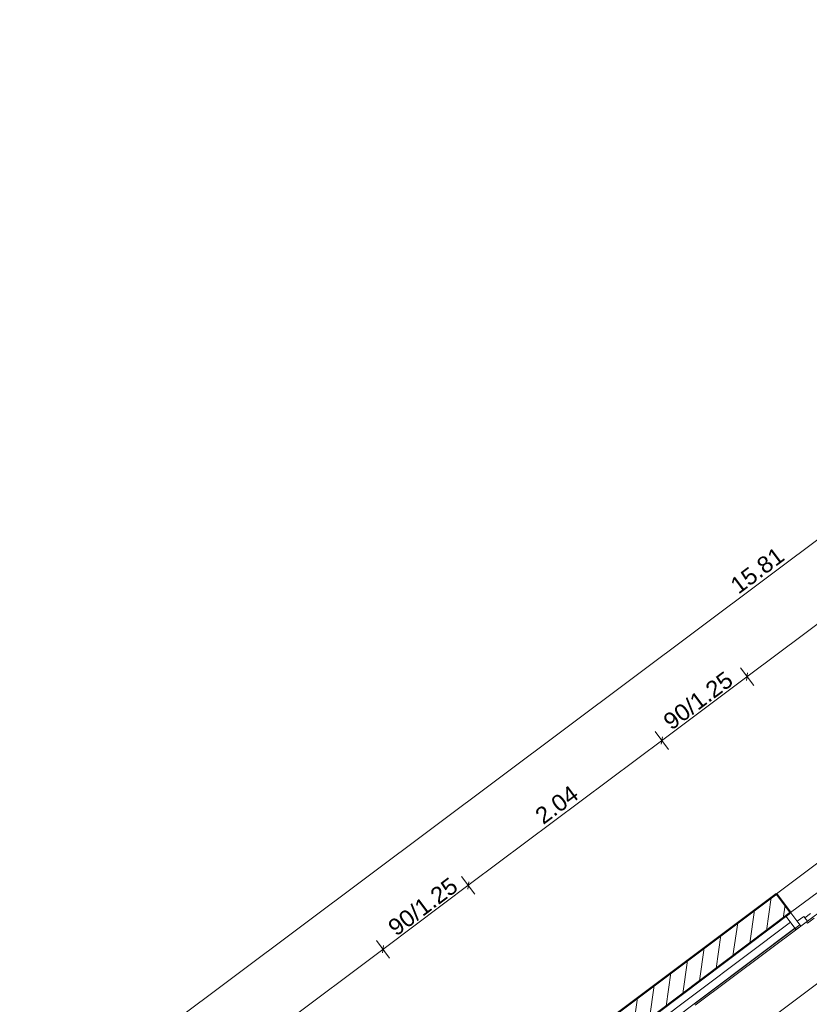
# Model space of a CAD drawing. Extents: x -61922 to 269817, y -51921 to -896.
# Tile 10 of 37: x -57130 to -50454, y -34149 to -25825. Entities that reach past the tile are written whole.
import ezdxf

# ---------------------------------------------------------------- set-up
doc = ezdxf.new("R2010")
doc.units = 0
doc.header["$LTSCALE"] = 0.1
doc.header["$MEASUREMENT"] = 0
doc.layers.get('0').update_dxf_attribs({"lineweight": 9})
doc.layers.get('Defpoints').update_dxf_attribs({"lineweight": 9})
for name, color, linetype, lineweight in [('Cloisons', 7, 'Continuous', 9), ('Cotat_ 1_50', 7, 'Continuous', 9), ('Doublages Inter', 7, 'Continuous', 9), ('Murs Périphériques', 7, 'Continuous', 9)]:
    doc.layers.add(name, color=color, linetype=linetype, lineweight=lineweight)
doc.styles.add('STYLE_GENERE_2', font='swissc.ttf', dxfattribs={"width": 1.25})
doc.linetypes.add('ISOLATION', pattern='A,0.0001,-0.1,[134,ltypeshp.shx,S=0.1,R=0,X=-0.1,Y=0],-0.2,[134,ltypeshp.shx,S=0.1,R=180,X=0.1,Y=0],-0.1', length=0.4001)
doc.dimstyles.new('COTATION_EN_M', dxfattribs={"dimtxt": 135, "dimasz": 45, "dimexe": 80, "dimexo": 10, "dimgap": 3, "dimtad": 1, "dimlfac": 0.001, "dimzin": 0, "dimdsep": 46, "dimtxsty": 'STYLE_GENERE_2', "dimblk": 'OBLIQUE', "dimcen": 2.5, "dimclrd": 256, "dimclre": 256, "dimclrt": 256, "dimadec": 0, "dimazin": 0, "dimtfac": 1, "dimtix": 1, "dimtmove": 1, "dimatfit": 3, "dimldrblk": 'OBLIQUE', "dimfxl": 100, "dimfxlon": 1, "dimtfillclr": 256, "dimtolj": 1, "dimtzin": 1, "dimlwd": -1, "dimarcsym": 0})

# ---------------------------------------------------------------- blocks, each defined once
blk = doc.blocks.new('_Oblique')
at = {"color": 0, "linetype": 'ByBlock', "lineweight": -2}
blk.add_line((-0.5, -0.5), (0.5, 0.5), dxfattribs=at)
blk = doc.blocks.new('*D931')
at = {"lineweight": -2, "ltscale": 10, "transparency": 16777216}
for p, q in [((-48711.2, -32591.6), (-48603.3, -32735.7)), ((-51194, -34453.1), (-51086.1, -34597.1))]:
    blk.add_line(p, q, dxfattribs=at)
at = {"ltscale": 10, "transparency": 16777216}
blk.add_line((-51134.1, -34533.1), (-48651.3, -32671.7), dxfattribs=at)
at = {"layer": 'Defpoints', "color": 0, "ltscale": 10, "transparency": 16777216}
for p in [(-48934.3, -32294.2), (-48651.3, -32671.7), (-51417.7, -34154.8)]:
    blk.add_point(p, dxfattribs=at)
at = {"ltscale": 10, "transparency": 16777216, "xscale": 45, "yscale": 45, "zscale": 45}
for p, rotation in [((-48651.3, -32671.7), 36.86038092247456), ((-51134.1, -34533.1), 216.8603809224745)]:
    blk.add_blockref('_Oblique', p, dxfattribs=dict(at, rotation=rotation))
at = {"ltscale": 10, "transparency": 16777216, "insert": (-49936, -33544.5), "char_height": 135, "attachment_point": 5, "rotation": 36.86038, "style": 'STYLE_GENERE_2'}
blk.add_mtext('\\A1;3.10', dxfattribs=at)

msp = doc.modelspace()

# ---------------------------------------------------------------- hatches: boundary and pattern name
at = {"layer": 'Murs Périphériques', "linetype": 'Continuous', "lineweight": 15}
h = msp.add_hatch(dxfattribs=at)
h.set_pattern_fill('ANSI31', scale=1000, style=0)
h.set_pattern_definition([(81.8604, (-49431.77, -45033.68), (-123.7407, 17.6982), [])])
h.paths.add_polyline_path([(-50611.985, -33373.574), (-50731.958, -33213.554), (-52367.851, -34440.049), (-52247.877, -34600.069)], flags=0)

# ---------------------------------------------------------------- linework, layer by layer
at = {"lineweight": 50}
for p, q in [((-52367.851, -34440.049), (-50731.958, -33213.554)), ((-50731.958, -33213.554), (-50611.985, -33373.574)), ((-50611.985, -33373.574), (-52246.997, -34601.242))]:
    msp.add_line(p, q, dxfattribs=at)
msp.add_line((-50575.477, -33505.53), (-52131.458, -34671.982))
msp.add_lwpolyline([(-50566.695, -33517.243), (-50526.69, -33487.25), (-50610.672, -33375.236), (-50650.677, -33405.229)], close=True)
at = {"layer": 'Cloisons', "color": 7, "linetype": 'ISOLATION', "ltscale": 1550}
msp.add_line((-50612.833, -33455.705), (-52168.751, -34622.24), dxfattribs=at)
at = {"layer": 'Cotat_ 1_50', "color": 7, "linetype": 'Continuous', "lineweight": 5}
for p, q in [((-57130.099, -35269.549), (-44511.744, -25824.662)), ((-50960.376, -31364.281), (-49282.56, -30108.429)), ((-50960.376, -31364.281), (-49282.56, -30108.429)), ((-51680.893, -31903.591), (-50960.376, -31364.281)), ((-51680.893, -31903.591), (-50960.376, -31364.281)), ((-50924.212, -31454.316), (-51036.569, -31304.208)), ((-53317.757, -33128.789), (-51680.893, -31903.591)), ((-53317.757, -33128.789), (-51680.893, -31903.591)), ((-54038.274, -33668.099), (-53317.757, -33128.789)), ((-54038.274, -33668.099), (-53317.757, -33128.789)), ((-53281.593, -33218.824), (-53393.949, -33068.716)), ((-54002.11, -33758.134), (-54114.466, -33608.026)), ((-56808.164, -35741.373), (-54038.274, -33668.099)), ((-56788.15, -35726.392), (-54038.274, -33668.099))]:
    msp.add_line(p, q, dxfattribs=at)
at = {"layer": 'Cotat_ 1_50', "color": 7, "linetype": 'Continuous', "lineweight": 20}
msp.add_line((-51644.729, -31993.626), (-51757.086, -31843.518), dxfattribs=at)
msp.add_line((-51644.729, -31993.626), (-51757.086, -31843.518), dxfattribs=at)
at = {"layer": 'Doublages Inter'}
for p, q in [((-50526.726, -33487.277), (-49806.464, -32947.626)), ((-50526.726, -33487.277), (-50610.672, -33375.236)), ((-50556.707, -33447.262), (-50500.686, -33405.289)), ((-50526.726, -33487.277), (-50556.707, -33447.262)), ((-50470.706, -33445.304), (-50526.726, -33487.277)), ((-51425.473, -34144.413), (-50534.521, -33476.873)), ((-51417.678, -34154.817), (-50526.726, -33487.277))]:
    msp.add_line(p, q, dxfattribs=at)
at = {"layer": 'Doublages Inter', "color": 204, "linetype": 'Continuous', "lineweight": 9}
for p, q in [((-50500.686, -33405.289), (-50470.706, -33445.304)), ((-50491.692, -33417.294), (-50443.675, -33381.317)), ((-50470.706, -33445.304), (-50491.692, -33417.294)), ((-50478.708, -33451.3), (-50470.706, -33445.304)), ((-50468.114, -33462.105), (-50478.708, -33451.3)), ((-50413.694, -33421.331), (-50468.114, -33462.105))]:
    msp.add_line(p, q, dxfattribs=at)
at = {"layer": 'Murs Périphériques', "color": 59, "linetype": 'Continuous', "lineweight": 20}
for p, q in [((-50011.868, -32673.673), (-50731.958, -33213.554)), ((-49891.895, -32833.693), (-50611.985, -33373.574))]:
    msp.add_line(p, q, dxfattribs=at)
at = {"layer": 'Murs Périphériques', "color": 7, "linetype": 'Continuous'}
msp.add_line((-50731.958, -33213.554), (-52367.851, -34440.049), dxfattribs=at)
at = {"layer": 'Murs Périphériques', "linetype": 'Continuous'}
msp.add_line((-50731.958, -33213.554), (-50611.985, -33373.574), dxfattribs=at)

# ---------------------------------------------------------------- block references
at = {"lineweight": 5, "ltscale": 10, "xscale": 45, "yscale": 45, "zscale": 45, "rotation": 36.86038092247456}
for p in [(-50980.39, -31379.262), (-54058.288, -33683.08)]:
    msp.add_blockref('_Oblique', p, dxfattribs=at)
at = {"ltscale": 10, "xscale": 45, "yscale": 45, "zscale": 45, "rotation": 36.86038092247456}
for p in [(-51700.908, -31918.572), (-53337.771, -33143.77)]:
    msp.add_blockref('_Oblique', p, dxfattribs=at)

# ---------------------------------------------------------------- texts
at = {"layer": 'Cotat_ 1_50', "color": 7, "lineweight": 5, "char_height": 140, "attachment_point": 1, "rotation": 36.814993, "style": 'STYLE_GENERE_2'}
for s, insert in [('15.81', (-51137.459, -30574.185)), ('90/1.25', (-51704.398, -31724.558)), ('2.04', (-52787.421, -32521.982)), ('90/1.25', (-54031.438, -33466.356))]:
    msp.add_mtext(s, dxfattribs=dict(at, insert=insert))

# ---------------------------------------------------------------- dimensions: what is measured, and where the dimension line sits
at = {"ltscale": 10}
dim = msp.add_linear_dim(base=(-48651.259, -32671.652), p1=(-51417.678, -34154.817), p2=(-48934.286, -32294.152), angle=36.8603809, dimstyle='COTATION_EN_M', dxfattribs=at)
dim.commit()
dim.dimension.update_dxf_attribs({"geometry": '*D931', "text_midpoint": (-49936.027, -33544.535)})

doc.saveas('drawing.dxf')
